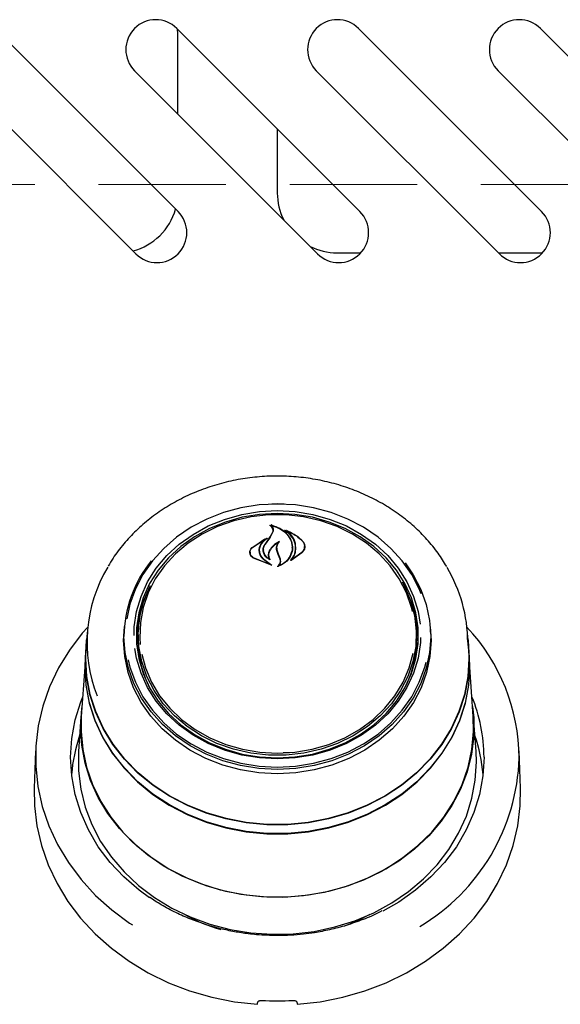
# Model space of a CAD drawing. Header units: inches. Extents: x 33 to 537, y 23 to 447.
# Tile 6 of 68: x 65.95 to 69.34, y 51.14 to 57.32. Entities that reach past the tile are written whole.
import ezdxf

# ---------------------------------------------------------------- set-up
doc = ezdxf.new("R2010")
doc.units = ezdxf.units.IN
doc.header["$LTSCALE"] = 16
doc.header["$MEASUREMENT"] = 0
doc.linetypes.add('HIDDEN', pattern=[0.075, 0.05, -0.025])
doc.layers.add('FORMAT', color=7, linetype='Continuous')

msp = doc.modelspace()

# ---------------------------------------------------------------- linework, layer by layer
at = {"color": 7, "linetype": 'Continuous', "lineweight": 25}
for p, q in [((66.9424, 56.1119), (65.7934, 57.261)), ((68.0834, 56.1119), (66.9344, 57.261)), ((66.9403, 57.2283), (66.9393, 57.2561)), ((66.9403, 56.7247), (66.9403, 57.2283)), ((69.2244, 56.1119), (68.0754, 57.261)), ((70.3654, 56.1119), (69.2164, 57.261)), ((65.5282, 56.9958), (66.6773, 55.8468)), ((66.6692, 56.9958), (67.8183, 55.8468)), ((67.8102, 56.9958), (68.9593, 55.8468)), ((68.9512, 56.9958), (70.1003, 55.8468)), ((67.5653, 56.63), (67.5653, 56.2283)), ((67.9403, 55.8533), (68.0896, 55.8533)), ((68.9527, 55.8533), (69.2306, 55.8533)), ((67.4757, 54.2083), (67.5653, 54.2123)), ((67.5653, 54.2123), (67.6319, 54.2101)), ((67.5268, 54.1445), (67.5268, 54.1391)), ((67.4071, 54.0039), (67.4992, 54.062)), ((67.4891, 54.0233), (67.5213, 54.0715)), ((67.5195, 54.069), (67.5369, 54.1008)), ((67.5213, 54.0715), (67.5389, 54.1045)), ((67.5391, 54.1059), (67.5391, 54.1117)), ((67.6227, 54.1107), (67.6227, 54.1063)), ((67.4086, 54.0049), (67.4864, 54.0575)), ((67.4877, 54.0562), (67.4598, 54.023)), ((67.488, 54.0538), (67.488, 54.0568)), ((67.5621, 54.0008), (67.5621, 53.985)), ((67.659, 54.0029), (67.659, 54.0046)), ((67.7356, 53.9995), (67.7356, 54.0109)), ((67.3945, 53.9748), (67.3945, 53.9619)), ((67.5302, 53.8927), (67.4151, 53.9374)), ((67.5219, 53.8957), (67.4163, 53.9392)), ((67.4517, 53.9847), (67.4517, 53.9766)), ((67.4784, 53.9892), (67.4784, 53.9878)), ((67.5105, 53.9571), (67.5105, 53.9435)), ((67.571, 53.9603), (67.562, 53.9852)), ((67.5729, 53.9615), (67.564, 53.9867)), ((67.5827, 53.9303), (67.571, 53.9603)), ((67.5846, 53.9307), (67.5729, 53.9615)), ((67.7201, 53.9699), (67.6519, 53.9233)), ((67.7185, 53.9721), (67.6587, 53.9286)), ((67.4786, 53.9303), (67.5229, 53.8971)), ((67.48, 53.9314), (67.5311, 53.8941)), ((67.5142, 53.933), (67.5142, 53.933)), ((67.5846, 53.9087), (67.5846, 53.9184)), ((67.6572, 53.9293), (67.6572, 53.9292)), ((66.6, 53.4206), (66.6053, 53.5078)), ((66.3722, 53.4722), (66.365, 53.3695)), ((66.6044, 53.4962), (66.6027, 53.472)), ((66.6903, 53.4282), (66.6919, 53.4741)), ((66.6939, 53.5019), (66.6919, 53.4741)), ((68.4387, 53.4741), (68.4368, 53.5019)), ((68.5279, 53.472), (68.5263, 53.4962)), ((68.7656, 53.3695), (68.7584, 53.4722)), ((68.4484, 53.3926), (68.4493, 53.4272)), ((66.3627, 53.3696), (66.359, 53.3158)), ((66.3628, 53.3065), (66.365, 53.3695)), ((68.7717, 53.3158), (68.7679, 53.3696)), ((68.7739, 53.2525), (68.7717, 53.3158)), ((66.3568, 53.253), (66.335, 52.9426)), ((68.7956, 52.9426), (68.7739, 53.253)), ((66.3328, 52.9424), (66.3176, 52.7247)), ((68.813, 52.7247), (68.7978, 52.9424)), ((66.048, 52.7284), (66.0398, 52.4949)), ((67.6025, 52.7178), (67.6428, 52.7176)), ((68.8153, 52.6592), (68.813, 52.7247)), ((69.0908, 52.4949), (69.0827, 52.7284)), ((67.5358, 51.577), (67.5358, 51.5701)), ((67.5949, 51.5697), (67.5949, 51.577))]:
    msp.add_line(p, q, dxfattribs=at)
at = {"color": 7, "linetype": 'Continuous', "lineweight": 25, "flags": 128}
for points in [[(67.5653, 54.2768), (67.4504, 54.2707), (67.3372, 54.2528), (67.2273, 54.2231), (67.1224, 54.1822), (67.0239, 54.1306), (66.9333, 54.0692), (66.8519, 53.9987), (66.7809, 53.9202), (66.7214, 53.8349), (66.6741, 53.744), (66.6399, 53.6489), (66.6199, 53.5559)], [(67.5306, 54.2789), (67.5653, 54.2795), (67.6092, 54.2786)], [(68.4688, 53.7141), (68.4565, 53.744), (68.4093, 53.8349), (68.3497, 53.9202), (68.2787, 53.9987), (68.1974, 54.0692), (68.1068, 54.1306), (68.0083, 54.1822), (67.9033, 54.2231), (67.7934, 54.2528), (67.6802, 54.2707), (67.5653, 54.2768)], [(66.6658, 53.4515), (66.6675, 53.5052), (66.6817, 53.6023), (66.7098, 53.6971), (66.7514, 53.788), (66.8058, 53.8738), (66.8722, 53.9529), (66.9495, 54.0242), (67.0366, 54.0866), (67.132, 54.139), (67.2342, 54.1807), (67.3416, 54.2109), (67.4526, 54.2292), (67.5653, 54.2354)], [(67.5653, 54.2177), (67.4543, 54.2117), (67.3451, 54.1936), (67.2393, 54.1638), (67.1387, 54.1228), (67.0448, 54.0712), (66.9591, 54.0098), (66.8829, 53.9396), (66.8176, 53.8617), (66.764, 53.7773), (66.723, 53.6877), (66.6954, 53.5944), (66.6814, 53.4989), (66.6814, 53.4026), (66.6954, 53.307), (66.723, 53.2137), (66.764, 53.1242), (66.8176, 53.0398), (66.8829, 52.9618), (66.9591, 52.8916), (67.0448, 52.8302), (67.1387, 52.7786), (67.2393, 52.7376), (67.3451, 52.7078), (67.4543, 52.6898), (67.5653, 52.6837), (67.6763, 52.6898), (67.7856, 52.7078), (67.8913, 52.7376), (67.992, 52.7786), (68.0859, 52.8302), (68.1716, 52.8916), (68.2477, 52.9618), (68.3131, 53.0398), (68.3667, 53.1242), (68.4076, 53.2137), (68.4353, 53.307), (68.4492, 53.4026), (68.4492, 53.4989), (68.4353, 53.5944), (68.4076, 53.6877), (68.3667, 53.7773), (68.3131, 53.8617), (68.2477, 53.9396), (68.1716, 54.0098), (68.0859, 54.0712), (67.992, 54.1228), (67.8913, 54.1638), (67.7856, 54.1936), (67.6763, 54.2117), (67.5653, 54.2177)], [(68.4136, 53.6029), (68.4075, 53.6282), (68.376, 53.7201), (68.3312, 53.8078), (68.2738, 53.8898), (68.2048, 53.9647), (68.1253, 54.0314), (68.0366, 54.0887), (67.9401, 54.1358), (67.8375, 54.1718), (67.7304, 54.1961), (67.6207, 54.2083), (67.51, 54.2083), (67.4002, 54.1961), (67.2931, 54.1718), (67.1905, 54.1358), (67.0941, 54.0887), (67.0054, 54.0314), (66.9258, 53.9647), (66.8568, 53.8898), (66.7994, 53.8078), (66.7546, 53.7201), (66.7231, 53.6282), (66.7055, 53.5336), (66.7019, 53.4378), (66.705, 53.3944)], [(67.5653, 54.2354), (67.6781, 54.2292), (67.789, 54.2109), (67.8965, 54.1807), (67.9987, 54.139), (68.0941, 54.0866), (68.1811, 54.0242), (68.2584, 53.9529), (68.3248, 53.8738), (68.3793, 53.788), (68.4208, 53.6971), (68.4489, 53.6023), (68.4617, 53.5222)], [(68.3671, 53.9072), (68.4178, 53.8332), (68.4655, 53.7414), (68.5, 53.6453), (68.521, 53.5462), (68.528, 53.4457), (68.521, 53.3452), (68.5, 53.2462), (68.4655, 53.1501), (68.4178, 53.0583), (68.3576, 52.9721), (68.2859, 52.8929), (68.2037, 52.8217), (68.1122, 52.7596), (68.0127, 52.7075), (67.9067, 52.6662), (67.7957, 52.6362), (67.6814, 52.6181), (67.5653, 52.612), (67.4493, 52.6181), (67.3349, 52.6362), (67.2239, 52.6662), (67.1179, 52.7075), (67.0184, 52.7596), (66.9269, 52.8217), (66.8447, 52.8929), (66.773, 52.9721), (66.7129, 53.0583), (66.6652, 53.1501), (66.6306, 53.2462), (66.6096, 53.3452), (66.6026, 53.4457), (66.6026, 53.4457)], [(68.3498, 53.7881), (68.3636, 53.7622), (68.4023, 53.6713), (68.4272, 53.5769), (68.4379, 53.4804), (68.4343, 53.3836), (68.4165, 53.2879), (68.3846, 53.1951), (68.3394, 53.1065), (68.2814, 53.0236), (68.2116, 52.9479), (68.1313, 52.8805), (68.0416, 52.8225), (67.9441, 52.775), (67.8404, 52.7386), (67.7322, 52.7141), (67.6213, 52.7017), (67.5094, 52.7017), (67.3984, 52.7141), (67.2902, 52.7386), (67.1865, 52.775), (67.089, 52.8225), (66.9994, 52.8805), (66.919, 52.9479), (66.8493, 53.0236), (66.7913, 53.1065), (66.746, 53.1951), (66.7142, 53.2879), (66.6963, 53.3836), (66.6927, 53.4804), (66.7035, 53.5769), (66.7284, 53.6713), (66.767, 53.7622), (66.7686, 53.7654)], [(66.3751, 53.5046), (66.3411, 53.4661), (66.2602, 53.3601), (66.1915, 53.2479), (66.1356, 53.1305), (66.093, 53.0089), (66.0642, 52.8843), (66.0494, 52.758), (66.0488, 52.6309), (66.0623, 52.5044), (66.0898, 52.3797), (66.1311, 52.2578), (66.1859, 52.1399), (66.2535, 52.0272), (66.3333, 51.9206), (66.4246, 51.8212), (66.5266, 51.7299), (66.6383, 51.6476), (66.6569, 51.6354)], [(68.5253, 53.5078), (68.5306, 53.4206), (68.5236, 53.3198), (68.5026, 53.2205), (68.4679, 53.1241), (68.4201, 53.0321), (68.3597, 52.9457), (68.2879, 52.8662), (68.2054, 52.7948), (68.1137, 52.7326), (68.0139, 52.6804), (67.9076, 52.6389), (67.7963, 52.6089), (67.6817, 52.5907), (67.5653, 52.5846), (67.449, 52.5907), (67.3343, 52.6089), (67.223, 52.6389), (67.1167, 52.6804), (67.017, 52.7326), (66.9252, 52.7948), (66.8428, 52.8662), (66.7709, 52.9457), (66.7106, 53.0321), (66.6627, 53.1241), (66.6281, 53.2205), (66.6071, 53.3198), (66.6, 53.4206), (66.6, 53.4206)], [(66.3605, 53.3065), (66.3676, 53.4193), (66.3695, 53.4337)], [(68.7611, 53.4337), (68.7631, 53.4193), (68.7701, 53.3065), (68.7631, 53.1937), (68.7419, 53.0822), (68.707, 52.9734), (68.6588, 52.8684), (68.5977, 52.7686), (68.5244, 52.6751), (68.44, 52.589), (68.3453, 52.5113), (68.2414, 52.4429), (68.1297, 52.3847), (68.0113, 52.3372), (67.8876, 52.3012), (67.7602, 52.2769), (67.6305, 52.2647), (67.5001, 52.2647), (67.3704, 52.2769), (67.243, 52.3012), (67.1194, 52.3372), (67.001, 52.3847), (66.8892, 52.4429), (66.7854, 52.5113), (66.6906, 52.589), (66.6062, 52.6751), (66.533, 52.7686), (66.4719, 52.8684), (66.4236, 52.9734), (66.3887, 53.0822), (66.3676, 53.1937), (66.3605, 53.3065), (66.3605, 53.3065)], [(68.4647, 53.4393), (68.4631, 53.4074), (68.4489, 53.3104), (68.4208, 53.2156), (68.3793, 53.1246), (68.3248, 53.0389), (68.2584, 52.9598), (68.1811, 52.8884), (68.0941, 52.8261), (67.9987, 52.7737), (67.8965, 52.732), (67.789, 52.7018), (67.6781, 52.6834), (67.5653, 52.6773), (67.4526, 52.6834), (67.3416, 52.7018), (67.2342, 52.732), (67.132, 52.7737), (67.0366, 52.8261), (66.9495, 52.8884), (66.8722, 52.9598), (66.8058, 53.0389), (66.7514, 53.1246), (66.7098, 53.2156), (66.6817, 53.3104), (66.6714, 53.3693)], [(68.7656, 53.3695), (68.7678, 53.3065), (68.7608, 53.1939), (68.7397, 53.0826), (68.7049, 52.974), (68.6567, 52.8692), (68.5957, 52.7696), (68.5226, 52.6763), (68.4383, 52.5903), (68.3438, 52.5128), (68.2401, 52.4446), (68.1286, 52.3864), (68.0104, 52.3391), (67.887, 52.3031), (67.7599, 52.2788), (67.6304, 52.2666), (67.5002, 52.2666), (67.3708, 52.2788), (67.2436, 52.3031), (67.1202, 52.3391), (67.0021, 52.3864), (66.8905, 52.4446), (66.7868, 52.5128), (66.6923, 52.5903), (66.608, 52.6763), (66.535, 52.7696), (66.474, 52.8692), (66.4258, 52.974), (66.3909, 53.0826), (66.3699, 53.1939), (66.3628, 53.3065), (66.3628, 53.3065)], [(66.7138, 53.3357), (66.7372, 53.2489), (66.7754, 53.159), (66.8266, 53.074), (66.8899, 52.9953), (66.9644, 52.9244), (67.0487, 52.8622), (67.1414, 52.8099), (67.2412, 52.7683), (67.3462, 52.7381), (67.4549, 52.7198), (67.5653, 52.7137)], [(67.5653, 52.7137), (67.6758, 52.7198), (67.7844, 52.7381), (67.8895, 52.7683), (67.9892, 52.8099), (68.082, 52.8622), (68.1663, 52.9244), (68.2407, 52.9953), (68.304, 53.074), (68.3552, 53.159), (68.3935, 53.2489), (68.4179, 53.3416)], [(66.359, 53.3158), (66.3568, 53.2525), (66.3638, 53.1394), (66.385, 53.0275), (66.42, 52.9183), (66.4685, 52.813), (66.5298, 52.7129), (66.6032, 52.6191), (66.6879, 52.5327), (66.7829, 52.4548), (66.8871, 52.3862), (66.9992, 52.3278), (67.118, 52.2802), (67.242, 52.244), (67.3698, 52.2197), (67.4999, 52.2074), (67.6308, 52.2074), (67.7608, 52.2197), (67.8886, 52.244), (68.0127, 52.2802), (68.1314, 52.3278), (68.2436, 52.3862), (68.3477, 52.4548), (68.4427, 52.5327), (68.5275, 52.6191), (68.6009, 52.7129), (68.6622, 52.813), (68.7106, 52.9183), (68.7456, 53.0275), (68.7668, 53.1394), (68.7739, 53.2525), (68.7739, 53.2525)], [(68.7538, 53.0737), (68.7435, 53.0284), (68.7085, 52.9194), (68.6602, 52.8143), (68.599, 52.7144), (68.5257, 52.6208), (68.4411, 52.5345), (68.3463, 52.4567), (68.2423, 52.3883), (68.1304, 52.33), (68.0118, 52.2825), (67.8881, 52.2463), (67.7605, 52.222), (67.6306, 52.2098), (67.5, 52.2098), (67.3702, 52.222), (67.2426, 52.2463), (67.1188, 52.2825), (67.0003, 52.33), (66.8883, 52.3883), (66.7843, 52.4567), (66.6895, 52.5345), (66.605, 52.6208), (66.5317, 52.7144), (66.4705, 52.8143), (66.4221, 52.9194), (66.3872, 53.0284), (66.366, 53.14), (66.359, 53.253), (66.3593, 53.2769)], [(66.6287, 53.2985), (66.6399, 53.2538), (66.6741, 53.1586), (66.7214, 53.0677), (66.7809, 52.9824), (66.8519, 52.904), (66.9333, 52.8335), (67.0239, 52.772), (67.1224, 52.7204), (67.2273, 52.6795), (67.3372, 52.6499), (67.4504, 52.6319), (67.5653, 52.6259), (67.6802, 52.6319), (67.7934, 52.6499), (67.9033, 52.6795), (68.0083, 52.7204), (68.1068, 52.772), (68.1974, 52.8335), (68.2787, 52.904), (68.3497, 52.9824), (68.4093, 53.0677), (68.4565, 53.1586), (68.4908, 53.2538), (68.4987, 53.2841)], [(66.7635, 51.805), (66.6971, 51.8534), (66.601, 51.9366), (66.5156, 52.028), (66.4416, 52.1267), (66.3799, 52.2315), (66.3313, 52.3413), (66.2961, 52.4549), (66.2749, 52.5711), (66.2677, 52.6885), (66.2749, 52.806), (66.2961, 52.9222), (66.3313, 53.0358), (66.3438, 53.0676)], [(66.3306, 52.8777), (66.3376, 52.9914), (66.3395, 53.0057)], [(68.7912, 53.0057), (68.7983, 52.9347), (68.7983, 52.8208), (68.7843, 52.7077), (68.7566, 52.5964), (68.7153, 52.4883), (68.661, 52.3847), (68.5942, 52.2866), (68.5159, 52.1953), (68.4267, 52.1116), (68.3278, 52.0367), (68.2203, 51.9712), (68.1053, 51.9161), (67.9842, 51.8718), (67.8584, 51.839), (67.7292, 51.8179), (67.5982, 51.8088), (67.4668, 51.8118), (67.3365, 51.8269), (67.2089, 51.854), (67.0852, 51.8926), (66.967, 51.9423), (66.8556, 52.0027), (66.7522, 52.073), (66.6581, 52.1524), (66.5742, 52.24), (66.5015, 52.3349), (66.4409, 52.4359), (66.3931, 52.5419), (66.3585, 52.6517), (66.3376, 52.7641), (66.3306, 52.8777), (66.3306, 52.8777)], [(66.335, 52.9426), (66.3332, 52.8496), (66.3437, 52.7363), (66.368, 52.6247), (66.4059, 52.5159), (66.4569, 52.4112), (66.5205, 52.3118), (66.5959, 52.2188), (66.6823, 52.1333), (66.7787, 52.0563), (66.884, 51.9885), (66.997, 51.9308), (67.1165, 51.8839), (67.241, 51.8482), (67.3693, 51.8242), (67.4997, 51.8121), (67.6309, 51.8121), (67.7614, 51.8242), (67.8896, 51.8482), (68.0142, 51.8839), (68.1336, 51.9308), (68.2467, 51.9885), (68.352, 52.0563), (68.4484, 52.1333), (68.5348, 52.2188), (68.6102, 52.3118), (68.6738, 52.4112), (68.7248, 52.5159), (68.7626, 52.6247), (68.787, 52.7363), (68.7974, 52.8496), (68.7956, 52.9426)], [(66.3176, 52.7247), (66.3171, 52.7169), (66.3171, 52.6016), (66.3312, 52.4871), (66.3594, 52.3744), (66.4012, 52.265), (66.4561, 52.1601), (66.5237, 52.0608), (66.603, 51.9683), (66.6933, 51.8837), (66.7934, 51.8078), (66.9023, 51.7415), (67.0187, 51.6857), (67.1413, 51.6409), (67.2687, 51.6076), (67.3994, 51.5863), (67.532, 51.5771), (67.6651, 51.5802), (67.7969, 51.5955), (67.9262, 51.6228), (68.0514, 51.6619), (68.171, 51.7123), (68.2838, 51.7734), (68.3885, 51.8446), (68.4838, 51.925), (68.5687, 52.0137), (68.6423, 52.1097), (68.7036, 52.2119), (68.7521, 52.3192), (68.7871, 52.4304), (68.8082, 52.5442), (68.8153, 52.6592), (68.8153, 52.6592)], [(68.8629, 52.6885), (68.8558, 52.5711), (68.8345, 52.4549), (68.7994, 52.3413), (68.7507, 52.2315), (68.6891, 52.1267), (68.6151, 52.028), (68.5296, 51.9366), (68.4336, 51.8534), (68.328, 51.7794), (68.2284, 51.7226)], [(66.0398, 52.4949), (66.0414, 52.3828), (66.0563, 52.2571), (66.085, 52.1332), (66.1272, 52.0123), (66.1826, 51.8954), (66.2506, 51.7837), (66.3306, 51.678), (66.4219, 51.5795), (66.5236, 51.489), (66.6348, 51.4073), (66.7546, 51.3351), (66.8817, 51.2732), (67.0151, 51.2221), (67.1535, 51.1822), (67.2957, 51.154), (67.4403, 51.1376)], [(67.6903, 51.1376), (67.835, 51.154), (67.9771, 51.1822), (68.1156, 51.2221), (68.2489, 51.2732), (68.3761, 51.3351), (68.4958, 51.4073), (68.6071, 51.489), (68.7088, 51.5795), (68.8001, 51.678), (68.8801, 51.7837), (68.948, 51.8954), (69.0034, 52.0123), (69.0456, 52.1332), (69.0743, 52.2571), (69.0892, 52.3828), (69.0908, 52.4949)], [(68.1465, 51.7008), (68.0647, 51.6599), (67.9863, 51.6279)]]:
    msp.add_lwpolyline(points, dxfattribs=at)
at = {"color": 7, "linetype": 'Continuous', "lineweight": 25}
for centre, radius, start, end in [((66.8018, 57.1284), 0.1875, 45, 225), ((67.9428, 57.1284), 0.1875, 45, 225), ((69.0838, 57.1284), 0.1875, 45, 225), ((67.9403, 56.2283), 0.375, 180, 206.7236), ((66.5653, 56.2283), 0.375, 284.448, 344.45106), ((66.8098, 55.9793), 0.1875, 225, 45), ((67.9508, 55.9793), 0.1875, 225, 45), ((69.0918, 55.9793), 0.1875, 225, 45), ((67.9403, 56.2283), 0.375, 243.2764, 270), ((75.2294, 48.7584), 9.3619, 145.44093, 145.79014), ((67.2842, 53.4102), 0.9137, 149.02779, 201.59542), ((67.3674, 53.438), 0.7648, 140.92702, 179.42257), ((67.8338, 53.4057), 0.9268, 0.24111, 30.67814), ((67.3538, 53.4268), 0.6725, 156.86223, 182.90969), ((67.7739, 53.4261), 0.6754, 0.09876, 23.09458), ((67.8684, 52.6745), 1.215, 0.39555, 43.09551), ((67.7688, 53.4295), 0.6714, 333.21853, 3.80884), ((67.3648, 53.4304), 0.6745, 180.187, 206.74314), ((67.8705, 52.6866), 0.9924, 0.11205, 22.57624), ((67.2582, 52.5033), 0.9874, 161.00507, 175.54911), ((67.8724, 52.5033), 0.9874, 4.45089, 18.99493), ((67.8102, 52.7221), 1.2738, 300.62078, 358.23551), ((67.5445, 52.7191), 1.1623, 241.17715, 253.26172), ((67.5653, 52.92), 1.761, 266.81911, 273.18089)]:
    msp.add_arc(centre, radius, start, end, dxfattribs=at)
for centre, major_axis, start_param, end_param in [((67.2534, 51.3866), (1.5475, 9.0333), 4.689058, 4.69059), ((67.8773, 51.3866), (-1.5475, 9.0333), 1.592595, 1.594127)]:
    msp.add_ellipse(centre, major_axis=major_axis, ratio=0.024697, start_param=start_param, end_param=end_param, dxfattribs=at)
for points, knots in [([(68.6285, 53.8846), (68.6112, 53.9127), (68.5746, 53.9721), (68.5056, 54.0558), (68.4254, 54.1362), (68.3359, 54.2089), (68.2385, 54.2733), (68.134, 54.3287), (68.0235, 54.3745), (67.9083, 54.4102), (67.7894, 54.4355), (67.6682, 54.4501), (67.5459, 54.4538), (67.4238, 54.4467), (67.3032, 54.4286), (67.1852, 54.3999), (67.0712, 54.3609), (66.9623, 54.3119), (66.8597, 54.2534), (66.7645, 54.186), (66.6776, 54.1105), (66.6005, 54.0274), (66.5421, 53.9523), (66.5139, 53.9032), (66.504, 53.886)], [0, 0, 0, 0, 0.041689, 0.088111, 0.134593, 0.181131, 0.227717, 0.274343, 0.321001, 0.367684, 0.414387, 0.461104, 0.507832, 0.554567, 0.601309, 0.648053, 0.694797, 0.741535, 0.788262, 0.834971, 0.881651, 0.928292, 0.974883, 1, 1, 1, 1]), ([(67.5192, 54.1418), (67.5191, 54.1418), (67.5189, 54.1419), (67.5188, 54.1422), (67.5187, 54.1424), (67.5188, 54.1427), (67.519, 54.1429), (67.5193, 54.1431), (67.5196, 54.1432), (67.5199, 54.1432), (67.52, 54.1431), (67.52, 54.1431)], [0, 0, 0, 0, 0.122856, 0.24592, 0.37057, 0.496091, 0.621004, 0.743657, 0.864164, 0.982646, 1, 1, 1, 1]), ([(67.5369, 54.1008), (67.538, 54.105), (67.5402, 54.1135), (67.5362, 54.1262), (67.5286, 54.1358), (67.5217, 54.1402), (67.5192, 54.1418)], [0, 0, 0, 0, 0.278313, 0.556598, 0.835281, 1, 1, 1, 1]), ([(67.52, 54.1431), (67.5383, 54.1381), (67.5766, 54.1276), (67.623, 54.0943), (67.6456, 54.0628), (67.6528, 54.0446), (67.6537, 54.0423)], [0, 0, 0, 0, 0.296387, 0.623257, 0.953009, 1, 1, 1, 1]), ([(67.5281, 54.1452), (67.528, 54.1452), (67.5278, 54.1453), (67.5274, 54.1452), (67.5271, 54.1451), (67.5269, 54.1449), (67.5268, 54.1446), (67.5268, 54.1444), (67.5269, 54.1441), (67.527, 54.144), (67.5271, 54.1439)], [0, 0, 0, 0, 0.125566, 0.251356, 0.377064, 0.50344, 0.63133, 0.760553, 0.890278, 1, 1, 1, 1]), ([(67.5389, 54.1045), (67.54, 54.109), (67.5423, 54.118), (67.5382, 54.1317), (67.5318, 54.1399), (67.5275, 54.1436), (67.5271, 54.1439)], [0, 0, 0, 0, 0.322037, 0.644198, 0.96662, 1, 1, 1, 1]), ([(67.5281, 54.1452), (67.5463, 54.1392), (67.5841, 54.1266), (67.6286, 54.0908), (67.6441, 54.0598), (67.6518, 54.0446)], [0, 0, 0, 0, 0.321885, 0.666051, 1, 1, 1, 1]), ([(67.5003, 54.0607), (67.4901, 54.0526), (67.4747, 54.0405), (67.4649, 54.0253), (67.4617, 54.0202)], [0, 0, 0, 0, 0.666181, 1, 1, 1, 1]), ([(67.4992, 54.062), (67.4993, 54.062), (67.4995, 54.0621), (67.4998, 54.0621), (67.5002, 54.062), (67.5004, 54.0618), (67.5006, 54.0616), (67.5007, 54.0614), (67.5006, 54.0611), (67.5005, 54.0609), (67.5004, 54.0608), (67.5003, 54.0607)], [0, 0, 0, 0, 0.113512, 0.226663, 0.339739, 0.453543, 0.569248, 0.686381, 0.804667, 0.92283, 1, 1, 1, 1]), ([(67.6107, 54.1119), (67.6106, 54.1119), (67.6104, 54.112), (67.6103, 54.1123), (67.6103, 54.1126), (67.6104, 54.1128), (67.6106, 54.113), (67.6109, 54.1132), (67.6112, 54.1132), (67.6115, 54.1132), (67.6116, 54.1132), (67.6117, 54.1132)], [0, 0, 0, 0, 0.117537, 0.23469, 0.35344, 0.473504, 0.593344, 0.711643, 0.82787, 0.942304, 1, 1, 1, 1]), ([(67.6781, 53.979), (67.6791, 53.9953), (67.6811, 54.028), (67.6576, 54.0741), (67.6295, 54.1002), (67.612, 54.111), (67.6107, 54.1119)], [0, 0, 0, 0, 0.324347, 0.648698, 0.97259, 1, 1, 1, 1]), ([(67.6117, 54.1132), (67.6377, 54.1023), (67.6787, 54.0853), (67.709, 54.0579), (67.7201, 54.0479)], [0, 0, 0, 0, 0.635987, 1, 1, 1, 1]), ([(67.6242, 54.1114), (67.6241, 54.1114), (67.6238, 54.1115), (67.6235, 54.1115), (67.6232, 54.1114), (67.6229, 54.1112), (67.6228, 54.111), (67.6227, 54.1107), (67.6227, 54.1104), (67.6229, 54.1102), (67.623, 54.1101), (67.623, 54.1101)], [0, 0, 0, 0, 0.116212, 0.232484, 0.348802, 0.465625, 0.583872, 0.703048, 0.823068, 0.942762, 1, 1, 1, 1]), ([(67.68, 53.98), (67.681, 53.9967), (67.683, 54.0302), (67.6612, 54.0764), (67.6351, 54.0994), (67.623, 54.1101)], [0, 0, 0, 0, 0.348802, 0.697654, 1, 1, 1, 1]), ([(67.6242, 54.1114), (67.6495, 54.0992), (67.6846, 54.0822), (67.7111, 54.0571), (67.7185, 54.05)], [0, 0, 0, 0, 0.7187582, 1, 1, 1, 1]), ([(67.4151, 53.9374), (67.4103, 53.9409), (67.4007, 53.9479), (67.3931, 53.9624), (67.3917, 53.978), (67.3965, 53.9927), (67.4038, 54.0004), (67.4071, 54.0039)], [0, 0, 0, 0, 0.206321, 0.412589, 0.619967, 0.827569, 1, 1, 1, 1]), ([(67.4163, 53.9392), (67.4117, 53.9427), (67.4025, 53.9496), (67.3951, 53.9639), (67.3937, 53.9792), (67.3983, 53.9937), (67.4054, 54.0014), (67.4086, 54.0049)], [0, 0, 0, 0, 0.205667, 0.411398, 0.617781, 0.824283, 1, 1, 1, 1]), ([(67.4598, 54.023), (67.4556, 54.0136), (67.4502, 54.0016), (67.4498, 53.9889), (67.4497, 53.986)], [0, 0, 0, 0, 0.775735, 1, 1, 1, 1]), ([(67.4617, 54.0202), (67.4575, 54.0111), (67.4522, 53.9996), (67.4518, 53.9874), (67.4517, 53.9847)], [0, 0, 0, 0, 0.779145, 1, 1, 1, 1]), ([(67.5176, 53.9276), (67.5105, 53.932), (67.4953, 53.9414), (67.4806, 53.9623), (67.4747, 53.9864), (67.4784, 54.0071), (67.4851, 54.0182), (67.4873, 54.0219)], [0, 0, 0, 0, 0.199032, 0.4256198, 0.6540078, 0.8840998, 1, 1, 1, 1]), ([(67.5126, 53.9324), (67.5062, 53.9373), (67.4924, 53.9477), (67.4801, 53.9694), (67.4769, 53.9939), (67.4822, 54.0122), (67.4879, 54.0214), (67.4891, 54.0233)], [0, 0, 0, 0, 0.211271, 0.452055, 0.6939, 0.936587, 1, 1, 1, 1]), ([(67.4877, 54.0562), (67.4878, 54.0563), (67.4879, 54.0565), (67.488, 54.0567), (67.4879, 54.057), (67.4878, 54.0573), (67.4876, 54.0574), (67.4873, 54.0576), (67.4869, 54.0576), (67.4866, 54.0575), (67.4865, 54.0575), (67.4864, 54.0575)], [0, 0, 0, 0, 0.118264, 0.236656, 0.355526, 0.474958, 0.594186, 0.712335, 0.829658, 0.945884, 1, 1, 1, 1]), ([(67.578, 54.0423), (67.5641, 54.0338), (67.539, 54.0185), (67.5236, 53.9964), (67.5167, 53.9866)], [0, 0, 0, 0, 0.5544372, 1, 1, 1, 1]), ([(67.5703, 54.0338), (67.5569, 54.0247), (67.5362, 54.0105), (67.5232, 53.9915), (67.5185, 53.9847)], [0, 0, 0, 0, 0.641487, 1, 1, 1, 1]), ([(67.562, 53.9852), (67.5609, 53.9927), (67.5587, 54.0077), (67.5653, 54.0238), (67.5708, 54.0315), (67.5717, 54.0327)], [0, 0, 0, 0, 0.456282, 0.91253, 1, 1, 1, 1]), ([(67.564, 53.9867), (67.5629, 53.9941), (67.5608, 54.009), (67.5681, 54.028), (67.5763, 54.0376), (67.5793, 54.0411)], [0, 0, 0, 0, 0.387703, 0.775504, 1, 1, 1, 1]), ([(67.578, 54.0423), (67.5781, 54.0423), (67.5783, 54.0424), (67.5786, 54.0424), (67.5789, 54.0424), (67.5792, 54.0422), (67.5794, 54.042), (67.5795, 54.0417), (67.5795, 54.0415), (67.5794, 54.0413), (67.5793, 54.0412), (67.5793, 54.0411)], [0, 0, 0, 0, 0.119442, 0.238593, 0.357477, 0.476344, 0.595921, 0.716621, 0.837904, 0.959604, 1, 1, 1, 1]), ([(67.6518, 54.0446), (67.6558, 54.0288), (67.6612, 54.0074), (67.6574, 53.9859), (67.6563, 53.9802)], [0, 0, 0, 0, 0.736126, 1, 1, 1, 1]), ([(67.6537, 54.0423), (67.6578, 54.0267), (67.6632, 54.0056), (67.6593, 53.9843), (67.6583, 53.9788)], [0, 0, 0, 0, 0.739884, 1, 1, 1, 1]), ([(67.7185, 54.05), (67.7233, 54.0441), (67.7329, 54.0322), (67.7369, 54.011), (67.733, 53.9898), (67.7233, 53.978), (67.7185, 53.9721)], [0, 0, 0, 0, 0.249254, 0.498556, 0.748956, 1, 1, 1, 1]), ([(67.7201, 54.0479), (67.725, 54.0419), (67.7349, 54.0299), (67.7389, 54.0086), (67.7348, 53.9874), (67.725, 53.9757), (67.7201, 53.9699)], [0, 0, 0, 0, 0.2496933, 0.4993075, 0.7508164, 1, 1, 1, 1]), ([(67.4497, 53.986), (67.4508, 53.9772), (67.453, 53.9596), (67.466, 53.9411), (67.476, 53.9325), (67.4786, 53.9303)], [0, 0, 0, 0, 0.4270581, 0.8542619, 1, 1, 1, 1]), ([(67.4517, 53.9847), (67.4528, 53.9762), (67.4549, 53.9593), (67.4677, 53.9416), (67.4776, 53.9334), (67.48, 53.9314)], [0, 0, 0, 0, 0.4291024, 0.8582563, 1, 1, 1, 1]), ([(67.5167, 53.9866), (67.5135, 53.9796), (67.5071, 53.9655), (67.5086, 53.9467), (67.5128, 53.9365), (67.5142, 53.9333)], [0, 0, 0, 0, 0.40783, 0.815767, 1, 1, 1, 1]), ([(67.5185, 53.9847), (67.5154, 53.978), (67.5091, 53.9645), (67.5107, 53.9446), (67.5166, 53.9333), (67.519, 53.9286)], [0, 0, 0, 0, 0.368987, 0.73795, 1, 1, 1, 1]), ([(67.6583, 53.9788), (67.6533, 53.9646), (67.6432, 53.9363), (67.6094, 53.9033), (67.5808, 53.8897), (67.5683, 53.8838)], [0, 0, 0, 0, 0.359988, 0.720088, 1, 1, 1, 1]), ([(67.6563, 53.9802), (67.6514, 53.9659), (67.6415, 53.9373), (67.6104, 53.9064), (67.5859, 53.8933), (67.5767, 53.8884)], [0, 0, 0, 0, 0.384899, 0.769933, 1, 1, 1, 1]), ([(67.6506, 53.9244), (67.6591, 53.936), (67.6719, 53.9532), (67.6765, 53.9726), (67.6781, 53.979)], [0, 0, 0, 0, 0.6702649, 1, 1, 1, 1]), ([(67.6573, 53.9297), (67.6651, 53.9421), (67.6754, 53.9582), (67.6791, 53.9758), (67.68, 53.98)], [0, 0, 0, 0, 0.766376, 1, 1, 1, 1]), ([(67.5126, 53.9324), (67.5127, 53.9323), (67.5129, 53.9322), (67.5133, 53.9322), (67.5136, 53.9323), (67.5139, 53.9324), (67.5141, 53.9326), (67.5142, 53.9329), (67.5143, 53.9331), (67.5142, 53.9333), (67.5142, 53.9333)], [0, 0, 0, 0, 0.12872, 0.25737, 0.385475, 0.513732, 0.642333, 0.771464, 0.901239, 1, 1, 1, 1]), ([(67.519, 53.9286), (67.519, 53.9285), (67.5191, 53.9283), (67.5191, 53.9281), (67.519, 53.9278), (67.5188, 53.9276), (67.5185, 53.9275), (67.5181, 53.9274), (67.5178, 53.9275), (67.5176, 53.9275), (67.5176, 53.9276)], [0, 0, 0, 0, 0.13037, 0.260532, 0.391099, 0.520849, 0.649515, 0.777288, 0.904515, 1, 1, 1, 1]), ([(67.5311, 53.8941), (67.5312, 53.894), (67.5314, 53.8939), (67.5315, 53.8936), (67.5315, 53.8934), (67.5314, 53.8931), (67.5312, 53.8929), (67.5309, 53.8927), (67.5305, 53.8927), (67.5303, 53.8927), (67.5302, 53.8927)], [0, 0, 0, 0, 0.125245, 0.250576, 0.376493, 0.502255, 0.628113, 0.752887, 0.876863, 1, 1, 1, 1]), ([(67.5683, 53.8838), (67.5682, 53.8838), (67.568, 53.8837), (67.5677, 53.8837), (67.5674, 53.8838), (67.5671, 53.884), (67.5669, 53.8842), (67.5669, 53.8845), (67.5669, 53.8848), (67.5671, 53.885), (67.5672, 53.8851), (67.5672, 53.8851)], [0, 0, 0, 0, 0.1184873, 0.2372872, 0.3555628, 0.474121, 0.5935475, 0.7135991, 0.8342852, 0.9551279, 1, 1, 1, 1]), ([(67.5672, 53.8851), (67.57, 53.8876), (67.5772, 53.8941), (67.5839, 53.9071), (67.5853, 53.9203), (67.5833, 53.9278), (67.5827, 53.9303)], [0, 0, 0, 0, 0.205993, 0.524649, 0.845102, 1, 1, 1, 1]), ([(67.5754, 53.8896), (67.5781, 53.8932), (67.5842, 53.9015), (67.5877, 53.9161), (67.5856, 53.9261), (67.5846, 53.9307)], [0, 0, 0, 0, 0.292799, 0.676006, 1, 1, 1, 1]), ([(67.6519, 53.9233), (67.6518, 53.9232), (67.6516, 53.9231), (67.6513, 53.9231), (67.6509, 53.9232), (67.6507, 53.9234), (67.6505, 53.9236), (67.6504, 53.9239), (67.6504, 53.9242), (67.6505, 53.9243), (67.6506, 53.9244)], [0, 0, 0, 0, 0.122694, 0.245539, 0.367827, 0.490141, 0.612657, 0.736453, 0.861192, 1, 1, 1, 1]), ([(67.6573, 53.9297), (67.6573, 53.9297), (67.6572, 53.9295), (67.6572, 53.9292), (67.6573, 53.9289), (67.6575, 53.9287), (67.6577, 53.9285), (67.6581, 53.9285), (67.6584, 53.9285), (67.6586, 53.9286), (67.6587, 53.9286)], [0, 0, 0, 0, 0.1254903, 0.2511458, 0.3765151, 0.5020673, 0.6263743, 0.7503962, 0.8740867, 1, 1, 1, 1]), ([(67.5653, 51.5688), (67.5219, 51.5698), (67.4609, 51.5713), (67.3713, 51.5809), (67.2954, 51.5924), (67.2061, 51.6116), (67.1141, 51.6375), (67.0204, 51.6711), (66.9271, 51.7124), (66.84, 51.7583), (66.7869, 51.7934), (66.7623, 51.8097)], [0, 0, 0, 0, 0.150331, 0.211213, 0.312241, 0.417127, 0.529626, 0.647041, 0.768305, 0.892591, 1, 1, 1, 1]), ([(68.2219, 51.7235), (68.2168, 51.7207), (68.1791, 51.6999), (68.1043, 51.669), (67.9998, 51.6319), (67.8977, 51.605), (67.8076, 51.5877), (67.7261, 51.5769), (67.6482, 51.5702), (67.5935, 51.5693), (67.5653, 51.5688)], [0, 0, 0, 0, 0.02622, 0.194851, 0.360217, 0.518304, 0.659152, 0.761988, 0.87715, 1, 1, 1, 1]), ([(67.4427, 51.1515), (67.4432, 51.1528), (67.4443, 51.1556), (67.4492, 51.1589), (67.456, 51.1611), (67.4625, 51.1618), (67.4665, 51.1617), (67.4676, 51.1616)], [0, 0, 0, 0, 0.226473, 0.452926, 0.679688, 0.90703, 1, 1, 1, 1]), ([(67.663, 51.1616), (67.6659, 51.1617), (67.6715, 51.1617), (67.679, 51.1599), (67.6846, 51.1571), (67.6873, 51.154), (67.6878, 51.152), (67.6879, 51.1515)], [0, 0, 0, 0, 0.2278974, 0.4558009, 0.6834411, 0.9104599, 1, 1, 1, 1])]:
    msp.add_open_spline(points, degree=3, knots=knots, dxfattribs=at)
at = {"layer": 'FORMAT', "linetype": 'HIDDEN', "lineweight": 18}
msp.add_line((41.2429, 56.2813), (205.0203, 56.2813), dxfattribs=at)

doc.saveas('drawing.dxf')
